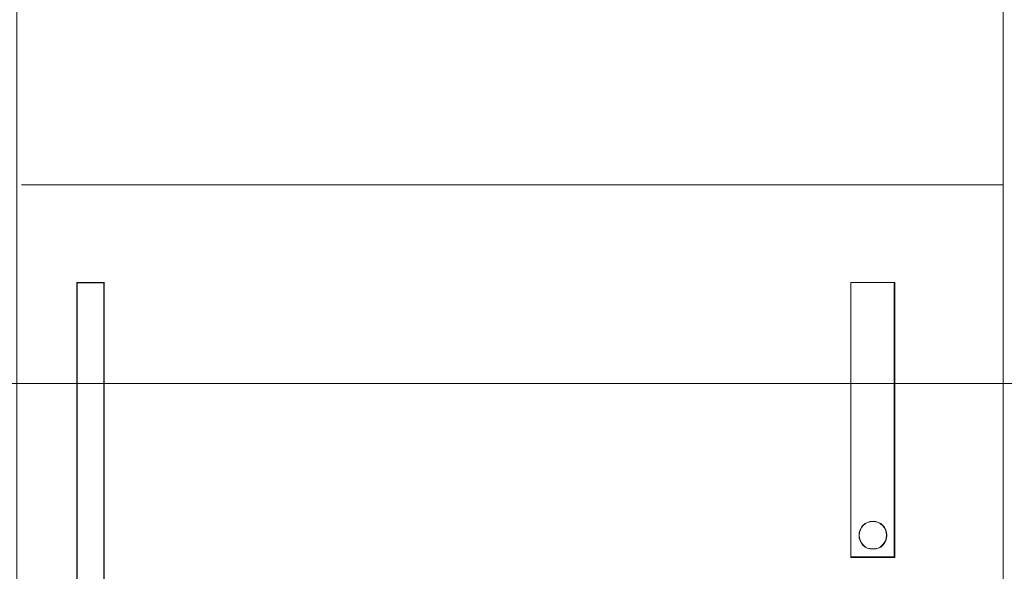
# Model space of a CAD drawing. Header units: millimetres. Extents: x 12819 to 17524, y -4386 to -1138.
# Tile 71 of 94: x 13086.14 to 13087.94, y -4200.45 to -4199.45. Entities that reach past the tile are written whole.
import ezdxf

# ---------------------------------------------------------------- set-up
doc = ezdxf.new("R2010")
doc.units = ezdxf.units.MM
doc.layers.get('0').update_dxf_attribs({"lineweight": 15})
doc.layers.add('30', color=7, linetype='Continuous', lineweight=15)
doc.layers.add('45', color=7, linetype='Continuous', lineweight=15)

# ---------------------------------------------------------------- blocks, each defined once
blk = doc.blocks.new('*U364')
at = {"layer": '30', "color": 7}
blk.add_lwpolyline([(51.982287, -149.975715), (396.085575, -149.975715), (396.085575, -170.958664), (51.982287, -170.958664), (51.982287, -149.975715)], dxfattribs=at)
blk = doc.blocks.new('*U367')
at = {"layer": '45', "color": 59}
blk.add_lwpolyline([(259.977036, -136.975972), (259.999657, -201.805739), (259.977036, -136.975972)], close=True, dxfattribs=at)
at = {"layer": '45', "color": 7}
for points in [[(259.994223, -185.284678), (259.994223, -181.774709), (259.988789, -167.333222), (259.988789, -163.790243), (257.86409, -163.790243), (257.86409, -162.47538), (257.86409, -162.47538), (247.2406, -162.47538), (246.25161, -162.47538), (244.230158, -162.47538), (244.230158, -163.790243), (241.991346, -163.790243), (241.991346, -167.322219), (241.99678, -181.758204), (241.99678, -185.268173)], [(243.088448, -178.632617), (243.088448, -169.118292), (243.585815, -169.118292), (243.585815, -178.632617)]]:
    blk.add_lwpolyline(points, dxfattribs=at)
for points in [[(242.077304, -167.331981), (259.990608, -167.331981), (242.077304, -167.331981)], [(243.088448, -169.118292), (243.088448, -178.635518), (243.088448, -169.118292)], [(243.088448, -169.118292), (243.595151, -169.118292), (243.088448, -169.118292)], [(243.581578, -169.118292), (243.581578, -178.635518), (243.581578, -169.118292)], [(257.212791, -174.134827), (257.212791, -169.118292), (258.013562, -169.118292), (258.013562, -174.134827), (257.212791, -174.134827)], [(257.212791, -174.134827), (257.212791, -169.118292), (257.212791, -174.134827)], [(257.212791, -169.118292), (258.013562, -169.118292), (257.212791, -169.118292)], [(258.013562, -169.118292), (257.212791, -169.118292), (257.212791, -174.134827), (258.013562, -174.134827), (258.013562, -169.118292)], [(257.99999, -174.134827), (257.99999, -169.118292), (257.99999, -174.134827)], [(257.866528, -173.72879), (257.86096, -173.678218), (257.849823, -173.627646), (257.821983, -173.582693), (257.794142, -173.548978), (257.755165, -173.515264), (257.710619, -173.492787), (257.666074, -173.47593), (257.615961, -173.470311), (257.560279, -173.47593), (257.515734, -173.492787), (257.471188, -173.515264), (257.432211, -173.548978), (257.40437, -173.582693), (257.382098, -173.627646), (257.365393, -173.678218), (257.359825, -173.72879), (257.365393, -173.779362), (257.382098, -173.829934), (257.40437, -173.869268), (257.432211, -173.908602), (257.471188, -173.942317), (257.515734, -173.964793), (257.560279, -173.976031), (257.615961, -173.98165), (257.666074, -173.976031), (257.710619, -173.964793), (257.755165, -173.942317), (257.794142, -173.908602), (257.821983, -173.869268), (257.849823, -173.829934), (257.86096, -173.779362), (257.866528, -173.72879)], [(257.615961, -173.470311), (257.666074, -173.47593), (257.710619, -173.492787), (257.755165, -173.515264), (257.794142, -173.548978), (257.821983, -173.582693), (257.849823, -173.627646), (257.86096, -173.678218), (257.866528, -173.72879), (257.86096, -173.779362), (257.849823, -173.829934), (257.821983, -173.869268), (257.794142, -173.908602), (257.755165, -173.942317), (257.710619, -173.964793), (257.666074, -173.976031), (257.615961, -173.98165), (257.560279, -173.976031), (257.515734, -173.964793), (257.471188, -173.942317), (257.432211, -173.908602), (257.40437, -173.869268), (257.382098, -173.829934), (257.365393, -173.779362), (257.359825, -173.72879), (257.365393, -173.678218), (257.382098, -173.627646), (257.40437, -173.582693), (257.432211, -173.548978), (257.471188, -173.515264), (257.515734, -173.492787), (257.560279, -173.47593), (257.615961, -173.470311)], [(257.866528, -173.72879), (257.86096, -173.678218), (257.849823, -173.627646), (257.821983, -173.582693), (257.794142, -173.548978), (257.755165, -173.515264), (257.710619, -173.492787), (257.666074, -173.47593), (257.615961, -173.470311), (257.560279, -173.47593), (257.515734, -173.492787), (257.471188, -173.515264), (257.432211, -173.548978), (257.40437, -173.582693), (257.382098, -173.627646), (257.365393, -173.678218), (257.359825, -173.72879), (257.365393, -173.779362), (257.382098, -173.829934), (257.40437, -173.869268), (257.432211, -173.908602), (257.471188, -173.942317), (257.515734, -173.964793), (257.560279, -173.976031), (257.615961, -173.98165), (257.666074, -173.976031), (257.710619, -173.964793), (257.755165, -173.942317), (257.794142, -173.908602), (257.821983, -173.869268), (257.849823, -173.829934), (257.86096, -173.779362), (257.866528, -173.72879)], [(257.862004, -173.728741), (257.856535, -173.67906), (257.845598, -173.629379), (257.818254, -173.585218), (257.79091, -173.552097), (257.752629, -173.518977), (257.708879, -173.496896), (257.665129, -173.480336), (257.615911, -173.474816), (257.561224, -173.480336), (257.517474, -173.496896), (257.473724, -173.518977), (257.435443, -173.552097), (257.408099, -173.585218), (257.386224, -173.629379), (257.369818, -173.67906), (257.364349, -173.728741), (257.369818, -173.778421), (257.386224, -173.828102), (257.408099, -173.866743), (257.435443, -173.905384), (257.473724, -173.938504), (257.517474, -173.960585), (257.561224, -173.971625), (257.615911, -173.977145), (257.665129, -173.971625), (257.708879, -173.960585), (257.752629, -173.938504), (257.79091, -173.905384), (257.818254, -173.866743), (257.845598, -173.828102), (257.856535, -173.778421), (257.862004, -173.728741)], [(257.212791, -174.123564), (258.013562, -174.123564), (257.212791, -174.123564)]]:
    blk.add_lwpolyline(points, close=True, dxfattribs=at)
at = {"layer": '45', "color": 240}
for points in [[(243.585815, -178.632617), (243.585815, -169.118292), (243.088448, -169.118292), (243.088448, -178.632617)], [(243.587959, -178.629341), (243.587959, -169.122797), (243.092972, -169.122797), (243.092972, -178.629341)]]:
    blk.add_lwpolyline(points, dxfattribs=at)

msp = doc.modelspace()

# ---------------------------------------------------------------- block references
at = {"xscale": 0.1000000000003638, "yscale": 0.1000000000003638, "zscale": 0.1000000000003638}
for name in ['*U364', '*U367']:
    msp.add_blockref(name, (13061.9398, -4183.0131), dxfattribs=at)

doc.saveas('drawing.dxf')
